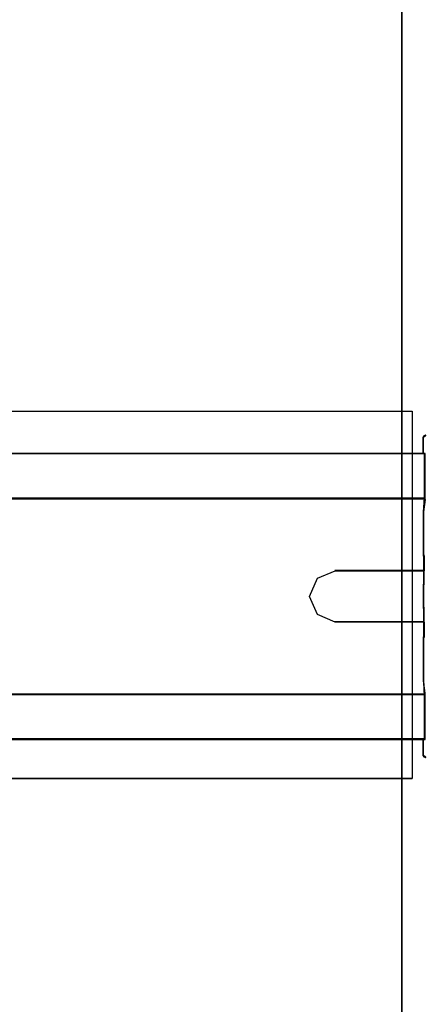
# Model space of a CAD drawing. Header units: millimetres. Extents: x 18084 to 47233, y 38174 to 56392.
# Tile 181 of 253: x 25549 to 25598, y 50901 to 51022. Entities that reach past the tile are written whole.
import ezdxf

# ---------------------------------------------------------------- set-up
doc = ezdxf.new("R2010")
doc.units = ezdxf.units.MM
doc.header["$LTSCALE"] = 100
for name, color, linetype in [('30', 7, 'Continuous'), ('5', 7, 'Continuous'), ('50', 7, 'Continuous')]:
    doc.layers.add(name, color=color, linetype=linetype)

msp = doc.modelspace()

# ---------------------------------------------------------------- linework, layer by layer
at = {"layer": '30', "color": 139}
for points in [[(25598.53, 50970.83), (25598.3, 50970.75), (25598.19, 50970.55), (25598.53, 50970.83)], [(25598.19, 50970.62), (25598.19, 50968.53), (25598.19, 50970.62)], [(25598.44, 50968.59), (25163.13, 50968.59), (25598.44, 50968.59)], [(25598.37, 50965.4), (25598.37, 50968.59), (25598.37, 50965.4)], [(25598.37, 50965.47), (25598.37, 50963.24), (25598.37, 50962.86), (25598.37, 50965.47)], [(25163.13, 50963.11), (25598.44, 50963.11), (25163.13, 50963.11)], [(25598.22, 50961.42), (25598.31, 50962.57), (25598.31, 50962.77), (25598.31, 50962.83), (25598.44, 50962.93), (25598.22, 50961.42)], [(25598.22, 50958.54), (25598.22, 50961.49), (25598.22, 50958.54)], [(25598.22, 50956), (25598.22, 50958.61), (25598.22, 50956)], [(25598.22, 50956.07), (25598.35, 50956.07), (25598.22, 50956.07)], [(25598.28, 50952.48), (25598.28, 50956.07), (25598.28, 50952.48)], [(25598.35, 50954.23), (25587.35, 50954.23), (25598.35, 50954.23)], [(25598.22, 50949.56), (25598.22, 50952.54), (25598.22, 50949.56)], [(25598.22, 50952.54), (25598.35, 50952.54), (25598.22, 50952.54)], [(25598.22, 50949.63), (25598.35, 50949.63), (25598.22, 50949.63)], [(25598.28, 50946.04), (25598.28, 50949.63), (25598.28, 50946.04)], [(25587.35, 50947.95), (25598.35, 50947.95), (25587.35, 50947.95)], [(25598.22, 50943.5), (25598.22, 50946.11), (25598.22, 50943.5)], [(25598.22, 50946.11), (25598.35, 50946.11), (25598.22, 50946.11)], [(25598.22, 50940.62), (25598.22, 50943.57), (25598.22, 50940.62)], [(25598.22, 50940.69), (25598.31, 50939.53), (25598.31, 50939.37), (25598.31, 50939.28), (25598.44, 50939.18), (25598.22, 50940.69)], [(25163.13, 50939.07), (25598.44, 50939.07), (25163.13, 50939.07)], [(25598.37, 50936.64), (25598.37, 50938.87), (25598.37, 50939.25), (25598.37, 50936.64)], [(25598.37, 50933.51), (25598.37, 50936.71), (25598.37, 50933.51)], [(25163.13, 50933.58), (25598.44, 50933.58), (25163.13, 50933.58)], [(25598.19, 50933.58), (25598.19, 50931.49), (25598.19, 50933.58)], [(25598.19, 50931.56), (25598.3, 50931.36), (25598.53, 50931.28), (25598.19, 50931.56)]]:
    msp.add_lwpolyline(points, close=True, dxfattribs=at)
at = {"layer": '30', "color": 7}
for points in [[(25598.46, 50970.82), (25598.28, 50970.76), (25598.19, 50970.61), (25598.19, 50968.58), (25598.37, 50968.58), (25598.37, 50965.45), (25598.37, 50963.28), (25598.37, 50963.09), (25598.37, 50962.91), (25598.28, 50962.82), (25598.28, 50962.75), (25598.28, 50962.57), (25598.22, 50961.47), (25598.22, 50958.58), (25598.22, 50956.04), (25598.28, 50956.04), (25598.28, 50954.2), (25598.28, 50952.51), (25598.22, 50952.51), (25598.22, 50949.6), (25598.28, 50949.6), (25598.28, 50947.91), (25598.28, 50946.07), (25598.22, 50946.07), (25598.22, 50943.52), (25598.22, 50940.64), (25598.28, 50939.54), (25598.28, 50939.38), (25598.28, 50939.29), (25598.37, 50939.2), (25598.37, 50939.01), (25598.37, 50938.83), (25598.37, 50936.65), (25598.37, 50933.52), (25598.19, 50933.52), (25598.19, 50931.5), (25598.28, 50931.35), (25598.46, 50931.29)], [(25598.46, 50970.82), (25598.28, 50970.76), (25598.19, 50970.61), (25598.19, 50968.58), (25598.37, 50968.58), (25598.37, 50965.45), (25598.37, 50963.28), (25598.37, 50963.09), (25598.37, 50962.91), (25598.28, 50962.82), (25598.28, 50962.75), (25598.28, 50962.57), (25598.22, 50961.47), (25598.22, 50958.58), (25598.22, 50956.04), (25598.28, 50956.04), (25598.28, 50954.2), (25598.28, 50952.51), (25598.22, 50952.51), (25598.22, 50949.6), (25598.28, 50949.6), (25598.28, 50947.91), (25598.28, 50946.07), (25598.22, 50946.07), (25598.22, 50943.52), (25598.22, 50940.64), (25598.28, 50939.54), (25598.28, 50939.38), (25598.28, 50939.29), (25598.37, 50939.2), (25598.37, 50939.01), (25598.37, 50938.83), (25598.37, 50936.65), (25598.37, 50933.52), (25598.19, 50933.52), (25598.19, 50931.5), (25598.28, 50931.35), (25598.46, 50931.29)], [(25598.46, 50970.82), (25598.28, 50970.76), (25598.19, 50970.61), (25598.19, 50968.58), (25598.37, 50968.58), (25598.37, 50965.45), (25598.37, 50963.28), (25598.37, 50963.09), (25598.37, 50962.91), (25598.28, 50962.82), (25598.28, 50962.75), (25598.28, 50962.57), (25598.22, 50961.47), (25598.22, 50958.58), (25598.22, 50956.04), (25598.28, 50956.04), (25598.28, 50954.2), (25598.28, 50952.51), (25598.22, 50952.51), (25598.22, 50949.6), (25598.28, 50949.6), (25598.28, 50947.91), (25598.28, 50946.07), (25598.22, 50946.07), (25598.22, 50943.52), (25598.22, 50940.64), (25598.28, 50939.54), (25598.28, 50939.38), (25598.28, 50939.29), (25598.37, 50939.2), (25598.37, 50939.01), (25598.37, 50938.83), (25598.37, 50936.65), (25598.37, 50933.52), (25598.19, 50933.52), (25598.19, 50931.5), (25598.28, 50931.35), (25598.46, 50931.29)], [(25163.13, 50939), (25598.44, 50939), (25598.44, 50939.18), (25598.35, 50939.27), (25598.35, 50939.36), (25598.35, 50939.52), (25598.29, 50940.62), (25598.29, 50943.51), (25598.29, 50946.06), (25598.35, 50946.06), (25598.35, 50947.9), (25587.41, 50947.9), (25585.24, 50948.83), (25584.26, 50951.04), (25585.24, 50953.28), (25587.41, 50954.2), (25598.35, 50954.2), (25598.35, 50956.05), (25598.29, 50956.05), (25598.29, 50958.59), (25598.29, 50961.48), (25598.35, 50962.59), (25598.35, 50962.77), (25598.35, 50962.83), (25598.44, 50962.93), (25598.44, 50963.11), (25163.13, 50963.11)], [(25163.13, 50939), (25598.44, 50939), (25598.44, 50939.18), (25598.35, 50939.27), (25598.35, 50939.36), (25598.35, 50939.52), (25598.29, 50940.62), (25598.29, 50943.51), (25598.29, 50946.06), (25598.35, 50946.06), (25598.35, 50947.9), (25587.41, 50947.9), (25585.24, 50948.83), (25584.26, 50951.04), (25585.24, 50953.28), (25587.41, 50954.2), (25598.35, 50954.2), (25598.35, 50956.05), (25598.29, 50956.05), (25598.29, 50958.59), (25598.29, 50961.48), (25598.35, 50962.59), (25598.35, 50962.77), (25598.35, 50962.83), (25598.44, 50962.93), (25598.44, 50963.11), (25163.13, 50963.11)], [(25163.13, 50939), (25598.44, 50939), (25598.44, 50939.18), (25598.35, 50939.27), (25598.35, 50939.36), (25598.35, 50939.52), (25598.29, 50940.62), (25598.29, 50943.51), (25598.29, 50946.06), (25598.35, 50946.06), (25598.35, 50947.9), (25587.41, 50947.9), (25585.24, 50948.83), (25584.26, 50951.04), (25585.24, 50953.28), (25587.41, 50954.2), (25598.35, 50954.2), (25598.35, 50956.05), (25598.29, 50956.05), (25598.29, 50958.59), (25598.29, 50961.48), (25598.35, 50962.59), (25598.35, 50962.77), (25598.35, 50962.83), (25598.44, 50962.93), (25598.44, 50963.11), (25163.13, 50963.11)]]:
    msp.add_lwpolyline(points, dxfattribs=at)
at = {"layer": '30', "color": 59}
for points in [[(25598.46, 50970.82), (25598.28, 50970.76), (25598.19, 50970.61), (25598.19, 50968.58), (25598.37, 50968.58), (25598.37, 50965.45), (25598.37, 50963.28), (25598.37, 50963.09), (25598.37, 50962.91), (25598.28, 50962.82), (25598.28, 50962.75), (25598.28, 50962.57), (25598.22, 50961.47), (25598.22, 50958.58), (25598.22, 50956.04), (25598.28, 50956.04), (25598.28, 50954.2), (25598.28, 50952.51), (25598.22, 50952.51), (25598.22, 50949.6), (25598.28, 50949.6), (25598.28, 50947.91), (25598.28, 50946.07), (25598.22, 50946.07), (25598.22, 50943.52), (25598.22, 50940.64), (25598.28, 50939.54), (25598.28, 50939.38), (25598.28, 50939.29), (25598.37, 50939.2), (25598.37, 50939.01), (25598.37, 50938.83), (25598.37, 50936.65), (25598.37, 50933.52), (25598.19, 50933.52), (25598.19, 50931.5), (25598.28, 50931.35), (25598.46, 50931.29)], [(25163.13, 50939), (25598.44, 50939), (25598.44, 50939.18), (25598.35, 50939.27), (25598.35, 50939.36), (25598.35, 50939.52), (25598.29, 50940.62), (25598.29, 50943.51), (25598.29, 50946.06), (25598.35, 50946.06), (25598.35, 50947.9), (25587.41, 50947.9), (25585.24, 50948.83), (25584.26, 50951.04), (25585.24, 50953.28), (25587.41, 50954.2), (25598.35, 50954.2), (25598.35, 50956.05), (25598.29, 50956.05), (25598.29, 50958.59), (25598.29, 50961.48), (25598.35, 50962.59), (25598.35, 50962.77), (25598.35, 50962.83), (25598.44, 50962.93), (25598.44, 50963.11), (25163.13, 50963.11)]]:
    msp.add_lwpolyline(points, dxfattribs=at)
at = {"layer": '30', "color": 7}
for points in [[(25163.13, 50963.04), (25598.44, 50963.04), (25598.44, 50963.23), (25598.44, 50965.43), (25598.44, 50968.59), (25598.26, 50968.59), (25163.31, 50968.59), (25163.13, 50968.59), (25163.13, 50965.43), (25163.13, 50963.23), (25163.13, 50963.04)], [(25163.13, 50963.04), (25598.44, 50963.04), (25598.44, 50963.23), (25598.44, 50965.43), (25598.44, 50968.59), (25598.26, 50968.59), (25163.31, 50968.59), (25163.13, 50968.59), (25163.13, 50965.43), (25163.13, 50963.23), (25163.13, 50963.04)], [(25163.13, 50963.04), (25598.44, 50963.04), (25598.44, 50963.23), (25598.44, 50965.43), (25598.44, 50968.59), (25598.26, 50968.59), (25163.31, 50968.59), (25163.13, 50968.59), (25163.13, 50965.43), (25163.13, 50963.23), (25163.13, 50963.04)], [(25598.44, 50939.07), (25163.13, 50939.07), (25163.13, 50938.88), (25163.13, 50936.68), (25163.13, 50933.51), (25163.31, 50933.51), (25598.26, 50933.51), (25598.44, 50933.51), (25598.44, 50936.68), (25598.44, 50938.88), (25598.44, 50939.07)], [(25598.44, 50939.07), (25163.13, 50939.07), (25163.13, 50938.88), (25163.13, 50936.68), (25163.13, 50933.51), (25163.31, 50933.51), (25598.26, 50933.51), (25598.44, 50933.51), (25598.44, 50936.68), (25598.44, 50938.88), (25598.44, 50939.07)], [(25598.44, 50939.07), (25163.13, 50939.07), (25163.13, 50938.88), (25163.13, 50936.68), (25163.13, 50933.51), (25163.31, 50933.51), (25598.26, 50933.51), (25598.44, 50933.51), (25598.44, 50936.68), (25598.44, 50938.88), (25598.44, 50939.07)]]:
    msp.add_lwpolyline(points, close=True, dxfattribs=at)
at = {"layer": '30', "color": 59}
for points in [[(25163.13, 50963.04), (25598.44, 50963.04), (25598.44, 50963.23), (25598.44, 50965.43), (25598.44, 50968.59), (25598.26, 50968.59), (25163.31, 50968.59), (25163.13, 50968.59), (25163.13, 50965.43), (25163.13, 50963.23), (25163.13, 50963.04)], [(25163.16, 50963.08), (25598.41, 50963.08), (25598.41, 50963.26), (25598.41, 50965.44), (25598.41, 50968.56), (25598.22, 50968.56), (25163.35, 50968.56), (25163.16, 50968.56), (25163.16, 50965.44), (25163.16, 50963.26), (25163.16, 50963.08)], [(25598.44, 50939.07), (25163.13, 50939.07), (25163.13, 50938.88), (25163.13, 50936.68), (25163.13, 50933.51), (25163.31, 50933.51), (25598.26, 50933.51), (25598.44, 50933.51), (25598.44, 50936.68), (25598.44, 50938.88), (25598.44, 50939.07)], [(25598.41, 50939.03), (25163.16, 50939.03), (25163.16, 50938.85), (25163.16, 50936.67), (25163.16, 50933.55), (25163.35, 50933.55), (25598.22, 50933.55), (25598.41, 50933.55), (25598.41, 50936.67), (25598.41, 50938.85), (25598.41, 50939.03)]]:
    msp.add_lwpolyline(points, close=True, dxfattribs=at)
at = {"layer": '5', "color": 7}
msp.add_line((25595.58, 50493.78), (25595.58, 51188.52), dxfattribs=at)
at = {"layer": '5', "color": 59}
msp.add_line((25595.58, 51026.04), (25595.58, 50493.78), dxfattribs=at)
msp.add_lwpolyline([(25595.58, 51026.04), (25595.58, 50493.78)], dxfattribs=at)
at = {"layer": '50', "color": 7}
for points in [[(25164.71, 50928.7), (25164.71, 50973.8), (25596.86, 50973.8), (25596.86, 50928.7)], [(25164.71, 50928.7), (25596.86, 50928.7)]]:
    msp.add_lwpolyline(points, dxfattribs=at)
at = {"layer": '50', "color": 59}
msp.add_lwpolyline([(25596.86, 50928.7), (25164.71, 50928.7), (25164.71, 50973.8), (25596.86, 50973.8), (25596.86, 50928.7)], close=True, dxfattribs=at)

doc.saveas('drawing.dxf')
